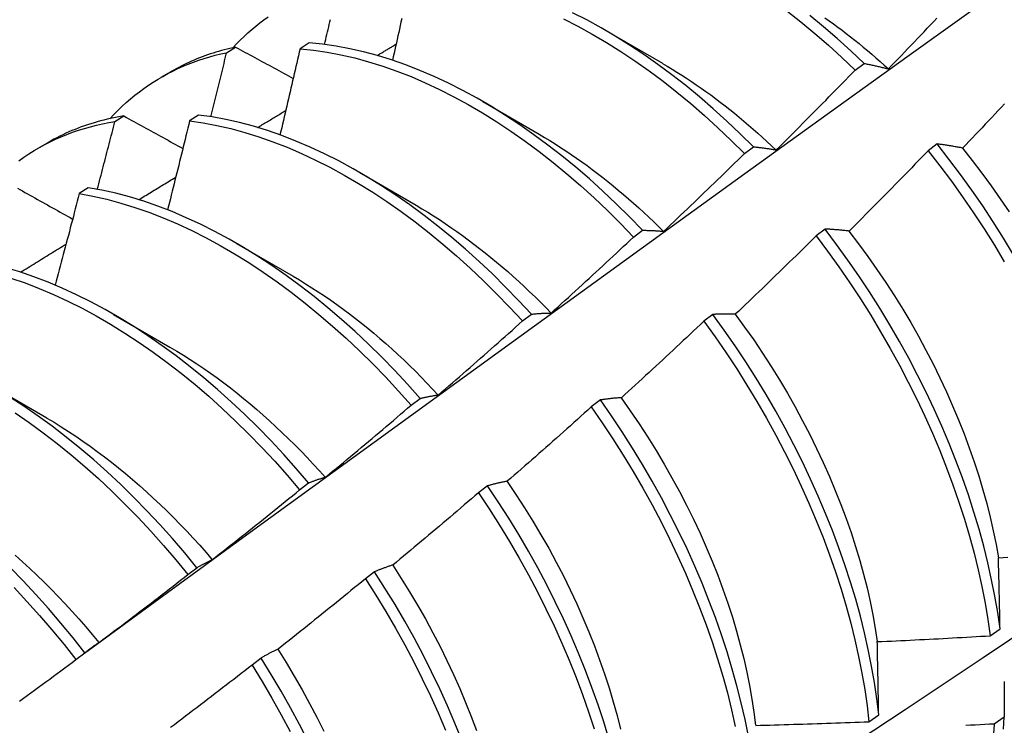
# Model space of a CAD drawing. Header units: inches. Extents: x 23 to 609, y 66 to 286.
# Tile 92 of 178: x 544.547 to 544.826, y 241.071 to 241.27. Entities that reach past the tile are written whole.
import ezdxf

# ---------------------------------------------------------------- set-up
doc = ezdxf.new("R2010")
doc.units = ezdxf.units.IN
doc.header["$MEASUREMENT"] = 0
doc.layers.add('Visible Edges(ANSI)', color=7, linetype='Continuous', lineweight=25)

msp = doc.modelspace()

# ---------------------------------------------------------------- linework, layer by layer
at = {"layer": 'Visible Edges(ANSI)'}
for p, q in [((544.71292, 241.26742), (544.72887, 241.25819)), ((544.62901, 241.26395), (544.62649, 241.26231)), ((544.60571, 241.26118), (544.60826, 241.26274)), ((544.78338, 241.25623), (544.7859, 241.25813)), ((544.58726, 241.25425), (544.59007, 241.25587)), ((544.67813, 241.24738), (544.69408, 241.23815)), ((544.57415, 241.24172), (544.5767, 241.2433)), ((544.59778, 241.24357), (544.59525, 241.24191)), ((544.55246, 241.23421), (544.55527, 241.23583)), ((544.75208, 241.23271), (544.75461, 241.23462)), ((544.80653, 241.2354), (544.80397, 241.23346)), ((544.64333, 241.22734), (544.65928, 241.21811)), ((544.56658, 241.22302), (544.56406, 241.22136)), ((544.72073, 241.20909), (544.72326, 241.21101)), ((544.77487, 241.21135), (544.77231, 241.20941)), ((544.60853, 241.2073), (544.62448, 241.19807)), ((544.57373, 241.18726), (544.58968, 241.17803)), ((544.68932, 241.18538), (544.69186, 241.1873)), ((544.74315, 241.18724), (544.74059, 241.18529)), ((544.53893, 241.16722), (544.55488, 241.158)), ((544.65787, 241.16159), (544.66041, 241.16351)), ((544.71136, 241.16306), (544.70879, 241.1611)), ((544.62635, 241.1377), (544.6289, 241.13964)), ((544.67949, 241.13881), (544.67691, 241.13685)), ((544.59477, 241.11374), (544.59732, 241.11568)), ((544.64754, 241.11451), (544.64495, 241.11255)), ((544.82155, 241.09646), (544.82432, 241.09843)), ((544.56312, 241.0897), (544.56568, 241.09164)), ((544.6155, 241.09016), (544.61291, 241.08819)), ((544.78724, 241.07218), (544.79002, 241.07414)), ((544.82549, 241.07343), (544.82266, 241.0715))]:
    msp.add_line(p, q, dxfattribs=at)
at = {"layer": 'Visible Edges(ANSI)', "flags": 128}
for points in [[(544.56558, 241.09157), (544.589, 241.10864), (544.6124, 241.12568), (544.63576, 241.14268), (544.65911, 241.15964), (544.68242, 241.17656), (544.70571, 241.19344), (544.72898, 241.21028), (544.75222, 241.22707), (544.77544, 241.24381), (544.79865, 241.26051), (544.82183, 241.27716), (544.845, 241.29376), (544.86815, 241.31031), (544.89128, 241.32682), (544.9144, 241.34327), (544.93751, 241.35966), (544.96061, 241.376), (544.9837, 241.39229), (545.00678, 241.40852)], [(544.75461, 241.23462), (544.75088, 241.2383), (544.7471, 241.24188), (544.74328, 241.24534), (544.73941, 241.24867), (544.73551, 241.25187), (544.73157, 241.25495), (544.72761, 241.25788), (544.72362, 241.26068), (544.71961, 241.26334), (544.71558, 241.26585), (544.71155, 241.26821), (544.7075, 241.27042), (544.70346, 241.27247)], [(544.76409, 241.27296), (544.76803, 241.26987), (544.77193, 241.26664), (544.77579, 241.26329), (544.77961, 241.25982), (544.78338, 241.25623)], [(544.7859, 241.25813), (544.78213, 241.26171), (544.77831, 241.26517), (544.77444, 241.26851), (544.77054, 241.27173)], [(544.6075, 241.26258), (544.60853, 241.26367), (544.60958, 241.26473), (544.61064, 241.26577), (544.61173, 241.26677), (544.61284, 241.26775), (544.61396, 241.26869), (544.61511, 241.26961), (544.61628, 241.2705), (544.61746, 241.27135)], [(544.6334, 241.2635), (544.63356, 241.26421), (544.63373, 241.26492), (544.63389, 241.26563), (544.63406, 241.26634), (544.63423, 241.26704), (544.63439, 241.26775), (544.63456, 241.26846), (544.63472, 241.26917), (544.63489, 241.26987), (544.63505, 241.27058)], [(544.65521, 241.27081), (544.655, 241.26982), (544.65478, 241.26884), (544.65457, 241.26786), (544.65435, 241.26688), (544.65413, 241.2659), (544.65392, 241.26492), (544.6537, 241.26394), (544.65348, 241.26296), (544.65326, 241.26198), (544.65304, 241.261), (544.65282, 241.26001), (544.65261, 241.25903)], [(544.70096, 241.2707), (544.705, 241.26864), (544.70904, 241.26642), (544.71308, 241.26404), (544.7171, 241.26152), (544.72111, 241.25886), (544.7251, 241.25605), (544.72906, 241.2531), (544.733, 241.25001), (544.7369, 241.2468), (544.74076, 241.24346), (544.74458, 241.23999), (544.74835, 241.23641), (544.75208, 241.23271)], [(544.77477, 241.27107), (544.776, 241.27021), (544.77722, 241.26933), (544.77844, 241.26843), (544.77965, 241.26752), (544.78086, 241.2666), (544.78207, 241.26566), (544.78328, 241.26471), (544.78448, 241.26374), (544.78567, 241.26276), (544.78687, 241.26177), (544.78805, 241.26076), (544.78924, 241.25974), (544.79042, 241.2587), (544.79159, 241.25765), (544.79276, 241.25659)], [(544.79276, 241.2566), (544.79368, 241.25755), (544.7946, 241.25851), (544.79552, 241.25946), (544.79644, 241.26041), (544.79736, 241.26137), (544.79827, 241.26232), (544.79919, 241.26328), (544.8001, 241.26423), (544.80102, 241.26519), (544.80193, 241.26615), (544.80284, 241.26711), (544.80375, 241.26807), (544.80466, 241.26903), (544.80557, 241.26999), (544.80648, 241.27095)], [(544.72326, 241.21101), (544.71959, 241.2148), (544.71586, 241.21848), (544.71208, 241.22205), (544.70825, 241.2255), (544.70439, 241.22882), (544.70048, 241.23202), (544.69654, 241.23509), (544.69257, 241.23801), (544.68858, 241.24081), (544.68457, 241.24345), (544.68054, 241.24595), (544.67651, 241.24831), (544.67247, 241.2505), (544.66842, 241.25255), (544.66439, 241.25443), (544.66036, 241.25616), (544.65634, 241.25772), (544.65235, 241.25912), (544.64837, 241.26035), (544.64443, 241.26141), (544.64051, 241.26231), (544.63664, 241.26303), (544.6328, 241.26358), (544.62901, 241.26395)], [(544.64827, 241.26038), (544.64849, 241.26051), (544.64871, 241.26065), (544.64894, 241.26078), (544.64916, 241.26091), (544.64938, 241.26105), (544.64961, 241.26118), (544.64983, 241.26131), (544.65005, 241.26145), (544.65028, 241.26158), (544.6505, 241.26171), (544.65072, 241.26185), (544.65095, 241.26198), (544.65117, 241.26212), (544.65139, 241.26225), (544.65161, 241.26238), (544.65184, 241.26252), (544.65206, 241.26265), (544.65228, 241.26278), (544.65251, 241.26292), (544.65273, 241.26305), (544.65295, 241.26318), (544.65318, 241.26332), (544.6534, 241.26345), (544.65362, 241.26358)], [(544.5727, 241.24254), (544.57382, 241.24373), (544.57497, 241.24488), (544.57614, 241.246), (544.57733, 241.24709), (544.57855, 241.24814), (544.57979, 241.24916), (544.58105, 241.25014), (544.58234, 241.25108), (544.58364, 241.25199), (544.58497, 241.25286), (544.58633, 241.2537), (544.5877, 241.2545), (544.58909, 241.25526), (544.59051, 241.25599), (544.59194, 241.25667), (544.5934, 241.25733), (544.59487, 241.25794), (544.59637, 241.25852), (544.59788, 241.25906), (544.59941, 241.25956), (544.60096, 241.26002), (544.60252, 241.26044), (544.60411, 241.26083), (544.60571, 241.26118)], [(544.60826, 241.26274), (544.60745, 241.26257), (544.60664, 241.26238), (544.60584, 241.26219), (544.60504, 241.26199), (544.60425, 241.26177), (544.60346, 241.26155), (544.60267, 241.26131), (544.60189, 241.26107), (544.60112, 241.26082), (544.60035, 241.26056), (544.59958, 241.26028), (544.59882, 241.26), (544.59806, 241.25971), (544.59731, 241.25941), (544.59656, 241.2591), (544.59582, 241.25878), (544.59508, 241.25845), (544.59435, 241.25811), (544.59363, 241.25776), (544.5929, 241.2574), (544.59219, 241.25703), (544.59148, 241.25665), (544.59077, 241.25626), (544.59007, 241.25587)], [(544.60126, 241.24308), (544.60145, 241.24384), (544.60163, 241.24459), (544.60182, 241.24535), (544.60201, 241.2461), (544.6022, 241.24685), (544.60238, 241.24761), (544.60257, 241.24836), (544.60276, 241.24912), (544.60295, 241.24987), (544.60313, 241.25062), (544.60332, 241.25138), (544.6035, 241.25213), (544.60369, 241.25289), (544.60387, 241.25364), (544.60406, 241.25439), (544.60424, 241.25515), (544.60443, 241.2559), (544.60461, 241.25666), (544.60479, 241.25741), (544.60498, 241.25816), (544.60516, 241.25892), (544.60534, 241.25967), (544.60553, 241.26042), (544.60571, 241.26118)], [(544.60826, 241.26274), (544.60894, 241.26238), (544.60961, 241.26201), (544.61029, 241.26164), (544.61096, 241.26128), (544.61164, 241.26091), (544.61231, 241.26054), (544.61299, 241.26018), (544.61367, 241.25981), (544.61434, 241.25944), (544.61502, 241.25908), (544.6157, 241.25871), (544.61638, 241.25834), (544.61706, 241.25797), (544.61774, 241.25761), (544.61842, 241.25724), (544.6191, 241.25687), (544.61978, 241.2565), (544.62046, 241.25614), (544.62114, 241.25577), (544.62182, 241.2554), (544.6225, 241.25503), (544.62319, 241.25466), (544.62387, 241.2543), (544.62455, 241.25393)], [(544.62649, 241.26231), (544.62625, 241.2613), (544.62602, 241.26029), (544.62579, 241.25927), (544.62555, 241.25826), (544.62532, 241.25724), (544.62509, 241.25623), (544.62485, 241.25521), (544.62462, 241.2542), (544.62438, 241.25319), (544.62415, 241.25217), (544.62391, 241.25116), (544.62367, 241.25014), (544.62344, 241.24913), (544.6232, 241.24811), (544.62296, 241.2471), (544.62272, 241.24608), (544.62248, 241.24507), (544.62224, 241.24405), (544.622, 241.24303), (544.62176, 241.24202), (544.62152, 241.241), (544.62128, 241.23999), (544.62104, 241.23897), (544.6208, 241.23796)], [(544.62649, 241.26231), (544.63028, 241.26192), (544.63412, 241.26136), (544.638, 241.26062), (544.64192, 241.25972), (544.64586, 241.25864), (544.64984, 241.2574), (544.65384, 241.25599), (544.65785, 241.25441), (544.66188, 241.25268), (544.66592, 241.25078), (544.66996, 241.24872), (544.674, 241.24651), (544.67804, 241.24415), (544.68206, 241.24164), (544.68607, 241.23898), (544.69006, 241.23618), (544.69403, 241.23324), (544.69797, 241.23016), (544.70187, 241.22695), (544.70573, 241.22362), (544.70956, 241.22016), (544.71333, 241.21659), (544.71706, 241.21289), (544.72073, 241.20909)], [(544.72888, 241.25815), (544.73026, 241.25734), (544.73163, 241.25652), (544.733, 241.25568), (544.73437, 241.25482), (544.73574, 241.25394), (544.73711, 241.25304), (544.73847, 241.25212), (544.73983, 241.25118), (544.74119, 241.25022), (544.74254, 241.24924), (544.74389, 241.24824), (544.74523, 241.24723), (544.74658, 241.24619), (544.74791, 241.24514), (544.74925, 241.24407), (544.75057, 241.24298), (544.7519, 241.24187), (544.75321, 241.24075), (544.75453, 241.23961), (544.75583, 241.23845), (544.75713, 241.23728), (544.75843, 241.23609), (544.75972, 241.23489), (544.761, 241.23367)], [(544.7859, 241.25813), (544.78618, 241.25808), (544.78646, 241.25802), (544.78674, 241.25797), (544.78702, 241.25791), (544.7873, 241.25786), (544.78758, 241.2578), (544.78786, 241.25774), (544.78815, 241.25768), (544.78843, 241.25762), (544.78871, 241.25756), (544.789, 241.2575), (544.78928, 241.25744), (544.78957, 241.25737), (544.78986, 241.25731), (544.79015, 241.25724), (544.79043, 241.25718), (544.79072, 241.25711), (544.79101, 241.25704), (544.7913, 241.25697), (544.79159, 241.2569), (544.79188, 241.25683), (544.79218, 241.25675), (544.79247, 241.25668), (544.79276, 241.2566)], [(544.76102, 241.2337), (544.76196, 241.23463), (544.7629, 241.23556), (544.76384, 241.23649), (544.76478, 241.23742), (544.76572, 241.23835), (544.76665, 241.23929), (544.76759, 241.24022), (544.76852, 241.24115), (544.76946, 241.24209), (544.77039, 241.24303), (544.77132, 241.24397), (544.77226, 241.2449), (544.77319, 241.24584), (544.77412, 241.24678), (544.77505, 241.24772), (544.77597, 241.24867), (544.7769, 241.24961), (544.77783, 241.25055), (544.77876, 241.2515), (544.77968, 241.25244), (544.78061, 241.25339), (544.78153, 241.25434), (544.78245, 241.25528), (544.78338, 241.25623)], [(544.82561, 241.24674), (544.8247, 241.24577), (544.82379, 241.24481), (544.82288, 241.24384), (544.82197, 241.24288), (544.82106, 241.24191), (544.82015, 241.24095), (544.81923, 241.23999), (544.81832, 241.23903), (544.8174, 241.23807), (544.81649, 241.23711), (544.81557, 241.23615), (544.81465, 241.23519), (544.81373, 241.23423)], [(544.61447, 241.24005), (544.61481, 241.24025), (544.61514, 241.24045), (544.61547, 241.24065), (544.6158, 241.24085), (544.61613, 241.24105), (544.61646, 241.24125), (544.61679, 241.24145), (544.61713, 241.24165), (544.61746, 241.24185), (544.61779, 241.24205), (544.61812, 241.24225), (544.61845, 241.24245), (544.61878, 241.24265), (544.61912, 241.24285), (544.61945, 241.24305), (544.61978, 241.24325), (544.62011, 241.24345), (544.62044, 241.24365), (544.62077, 241.24385), (544.62111, 241.24405), (544.62144, 241.24425), (544.62177, 241.24445), (544.6221, 241.24465), (544.62243, 241.24485)], [(544.547, 241.23065), (544.5484, 241.23165), (544.54984, 241.23261), (544.5513, 241.23352), (544.55278, 241.23439), (544.55429, 241.23522), (544.55582, 241.236), (544.55738, 241.23674), (544.55896, 241.23744), (544.56056, 241.2381), (544.56219, 241.2387), (544.56384, 241.23927), (544.56551, 241.23979), (544.5672, 241.24026), (544.56891, 241.2407), (544.57064, 241.24108), (544.57238, 241.24142), (544.57415, 241.24172)], [(544.5767, 241.2433), (544.57574, 241.24314), (544.57478, 241.24296), (544.57383, 241.24278), (544.57288, 241.24258), (544.57194, 241.24237), (544.571, 241.24214), (544.57008, 241.2419), (544.56915, 241.24165), (544.56824, 241.24138), (544.56733, 241.24111), (544.56642, 241.24081), (544.56552, 241.24051), (544.56463, 241.24019), (544.56375, 241.23986), (544.56287, 241.23951), (544.562, 241.23916), (544.56113, 241.23879), (544.56027, 241.2384), (544.55942, 241.238), (544.55858, 241.23759), (544.55774, 241.23717), (544.55691, 241.23674), (544.55609, 241.23629), (544.55527, 241.23583)], [(544.56916, 241.22257), (544.56937, 241.22337), (544.56958, 241.22417), (544.56979, 241.22497), (544.57001, 241.22577), (544.57022, 241.22656), (544.57043, 241.22736), (544.57064, 241.22816), (544.57084, 241.22896), (544.57105, 241.22976), (544.57126, 241.23055), (544.57147, 241.23135), (544.57168, 241.23215), (544.57189, 241.23295), (544.57209, 241.23374), (544.5723, 241.23454), (544.57251, 241.23534), (544.57272, 241.23614), (544.57292, 241.23693), (544.57313, 241.23773), (544.57333, 241.23853), (544.57354, 241.23933), (544.57374, 241.24012), (544.57395, 241.24092), (544.57415, 241.24172)], [(544.5767, 241.2433), (544.57739, 241.24291), (544.57808, 241.24253), (544.57877, 241.24215), (544.57946, 241.24177), (544.58015, 241.24139), (544.58084, 241.24101), (544.58153, 241.24063), (544.58222, 241.24025), (544.58291, 241.23986), (544.5836, 241.23948), (544.5843, 241.2391), (544.58499, 241.23872), (544.58569, 241.23834), (544.58638, 241.23795), (544.58707, 241.23757), (544.58777, 241.23719), (544.58847, 241.23681), (544.58916, 241.23643), (544.58986, 241.23604), (544.59056, 241.23566), (544.59125, 241.23528), (544.59195, 241.23489), (544.59265, 241.23451), (544.59335, 241.23413)], [(544.59525, 241.24191), (544.595, 241.24087), (544.59474, 241.23982), (544.59449, 241.23877), (544.59423, 241.23773), (544.59398, 241.23668), (544.59372, 241.23563), (544.59346, 241.23459), (544.5932, 241.23354), (544.59295, 241.23249), (544.59269, 241.23145), (544.59243, 241.2304), (544.59217, 241.22935), (544.59191, 241.2283), (544.59165, 241.22726), (544.59139, 241.22621), (544.59112, 241.22516), (544.59086, 241.22411), (544.5906, 241.22307), (544.59034, 241.22202), (544.59007, 241.22097), (544.58981, 241.21992), (544.58954, 241.21888), (544.58928, 241.21783), (544.58901, 241.21678)], [(544.59525, 241.24191), (544.59909, 241.24136), (544.60297, 241.24063), (544.60688, 241.23974), (544.61083, 241.23867), (544.6148, 241.23744), (544.6188, 241.23604), (544.62282, 241.23447), (544.62684, 241.23274), (544.63088, 241.23086), (544.63492, 241.22881), (544.63896, 241.22661), (544.643, 241.22425), (544.64703, 241.22175), (544.65104, 241.2191), (544.65503, 241.21631), (544.659, 241.21338), (544.66293, 241.21031), (544.66684, 241.20711), (544.67071, 241.20378), (544.67453, 241.20033), (544.67831, 241.19676), (544.68204, 241.19308), (544.68571, 241.18928), (544.68932, 241.18538)], [(544.69186, 241.1873), (544.68825, 241.19119), (544.68457, 241.19498), (544.68084, 241.19866), (544.67706, 241.20222), (544.67323, 241.20566), (544.66936, 241.20898), (544.66545, 241.21217), (544.66151, 241.21522), (544.65754, 241.21815), (544.65354, 241.22093), (544.64953, 241.22357), (544.64551, 241.22606), (544.64147, 241.2284), (544.63743, 241.23059), (544.63339, 241.23263), (544.62935, 241.2345), (544.62532, 241.23622), (544.62131, 241.23777), (544.61731, 241.23916), (544.61334, 241.24038), (544.6094, 241.24143), (544.60548, 241.24231), (544.60161, 241.24303), (544.59778, 241.24357)], [(544.69407, 241.23814), (544.69558, 241.23725), (544.69709, 241.23634), (544.6986, 241.2354), (544.7001, 241.23444), (544.7016, 241.23345), (544.7031, 241.23245), (544.7046, 241.23141), (544.70609, 241.23036), (544.70758, 241.22928), (544.70906, 241.22818), (544.71054, 241.22706), (544.71202, 241.22592), (544.71349, 241.22476), (544.71495, 241.22357), (544.71641, 241.22237), (544.71786, 241.22115), (544.71931, 241.2199), (544.72075, 241.21864), (544.72218, 241.21735), (544.72361, 241.21605), (544.72502, 241.21473), (544.72643, 241.21339), (544.72783, 241.21203), (544.72923, 241.21065)], [(544.75461, 241.23462), (544.75487, 241.23459), (544.75513, 241.23456), (544.75539, 241.23453), (544.75565, 241.2345), (544.75591, 241.23447), (544.75618, 241.23444), (544.75644, 241.23441), (544.7567, 241.23437), (544.75697, 241.23434), (544.75723, 241.2343), (544.7575, 241.23427), (544.75777, 241.23423), (544.75804, 241.23419), (544.7583, 241.23415), (544.75857, 241.23411), (544.75884, 241.23407), (544.75911, 241.23402), (544.75938, 241.23398), (544.75965, 241.23394), (544.75993, 241.23389), (544.7602, 241.23384), (544.76047, 241.2338), (544.76075, 241.23375), (544.76102, 241.2337)], [(544.80397, 241.23346), (544.80305, 241.2325), (544.80213, 241.23155), (544.80121, 241.2306), (544.80028, 241.22964), (544.79936, 241.22869), (544.79843, 241.22774), (544.79751, 241.22679), (544.79658, 241.22584), (544.79565, 241.2249), (544.79472, 241.22395), (544.79379, 241.223), (544.79286, 241.22206), (544.79193, 241.22111), (544.791, 241.22017), (544.79007, 241.21923), (544.78914, 241.21829), (544.7882, 241.21735), (544.78727, 241.21641), (544.78633, 241.21547), (544.7854, 241.21453), (544.78446, 241.21359), (544.78352, 241.21265), (544.78259, 241.21172), (544.78165, 241.21078)], [(544.80397, 241.23346), (544.80731, 241.22919), (544.81057, 241.22485), (544.81374, 241.22043), (544.81683, 241.21594), (544.81982, 241.21139), (544.82273, 241.20678), (544.82553, 241.20212)], [(544.81373, 241.23423), (544.81343, 241.23429), (544.81312, 241.23435), (544.81281, 241.23441), (544.8125, 241.23446), (544.8122, 241.23452), (544.81189, 241.23457), (544.81159, 241.23463), (544.81128, 241.23468), (544.81098, 241.23473), (544.81068, 241.23478), (544.81038, 241.23483), (544.81008, 241.23488), (544.80978, 241.23493), (544.80948, 241.23498), (544.80918, 241.23502), (544.80888, 241.23507), (544.80859, 241.23511), (544.80829, 241.23515), (544.80799, 241.2352), (544.8077, 241.23524), (544.8074, 241.23528), (544.80711, 241.23532), (544.80682, 241.23536), (544.80653, 241.2354)], [(544.82813, 241.20409), (544.82532, 241.20875), (544.82241, 241.21335), (544.81941, 241.2179), (544.81631, 241.22238), (544.81313, 241.2268), (544.80987, 241.23114), (544.80653, 241.2354)], [(544.8137, 241.23421), (544.81646, 241.23073), (544.81916, 241.22719), (544.8218, 241.22359), (544.82437, 241.21993), (544.82686, 241.21623)], [(544.72924, 241.2107), (544.7302, 241.21161), (544.73116, 241.21252), (544.73212, 241.21343), (544.73308, 241.21434), (544.73404, 241.21525), (544.73499, 241.21616), (544.73595, 241.21707), (544.7369, 241.21798), (544.73786, 241.2189), (544.73881, 241.21981), (544.73976, 241.22073), (544.74071, 241.22165), (544.74167, 241.22256), (544.74262, 241.22348), (544.74357, 241.2244), (544.74451, 241.22532), (544.74546, 241.22624), (544.74641, 241.22716), (544.74736, 241.22809), (544.7483, 241.22901), (544.74925, 241.22993), (544.75019, 241.23086), (544.75113, 241.23178), (544.75208, 241.23271)], [(544.58087, 241.21964), (544.5813, 241.21991), (544.58174, 241.22018), (544.58217, 241.22044), (544.58261, 241.22071), (544.58305, 241.22097), (544.58348, 241.22124), (544.58392, 241.2215), (544.58436, 241.22177), (544.58479, 241.22204), (544.58523, 241.2223), (544.58566, 241.22257), (544.5861, 241.22283), (544.58654, 241.2231), (544.58697, 241.22336), (544.58741, 241.22363), (544.58785, 241.2239), (544.58828, 241.22416), (544.58872, 241.22443), (544.58916, 241.22469), (544.58959, 241.22496), (544.59003, 241.22522), (544.59046, 241.22549), (544.5909, 241.22575), (544.59134, 241.22602)], [(544.54661, 241.2229), (544.54731, 241.22251), (544.54801, 241.22211), (544.54872, 241.22172), (544.54942, 241.22132), (544.55013, 241.22093), (544.55083, 241.22053), (544.55154, 241.22014), (544.55225, 241.21974), (544.55296, 241.21934), (544.55366, 241.21895), (544.55437, 241.21855), (544.55508, 241.21815), (544.55579, 241.21776), (544.5565, 241.21736), (544.55721, 241.21696), (544.55792, 241.21656), (544.55863, 241.21617), (544.55935, 241.21577), (544.56006, 241.21537), (544.56077, 241.21497), (544.56149, 241.21458), (544.5622, 241.21418)], [(544.66041, 241.16351), (544.65685, 241.1675), (544.65323, 241.17138), (544.64955, 241.17516), (544.64582, 241.17883), (544.64203, 241.18239), (544.6382, 241.18582), (544.63433, 241.18913), (544.63042, 241.19231), (544.62647, 241.19536), (544.6225, 241.19827), (544.61851, 241.20105), (544.61449, 241.20368), (544.61047, 241.20616), (544.60643, 241.2085), (544.60239, 241.21068), (544.59835, 241.2127), (544.59431, 241.21457), (544.59028, 241.21627), (544.58627, 241.21782), (544.58228, 241.2192), (544.57831, 241.22041), (544.57436, 241.22145), (544.57045, 241.22232), (544.56658, 241.22302)], [(544.68639, 241.00264), (544.70869, 241.01718), (544.73095, 241.03175), (544.75317, 241.04635), (544.77534, 241.06098), (544.79748, 241.07564), (544.81958, 241.09034), (544.84163, 241.10506), (544.86365, 241.1198), (544.88562, 241.13458), (544.90756, 241.14937), (544.92946, 241.1642), (544.95131, 241.17904), (544.97313, 241.19391), (544.9949, 241.2088), (545.01664, 241.22371)], [(544.56406, 241.22136), (544.56379, 241.22028), (544.56351, 241.2192), (544.56323, 241.21813), (544.56295, 241.21705), (544.56267, 241.21597), (544.56239, 241.2149), (544.56211, 241.21382), (544.56182, 241.21274), (544.56154, 241.21167), (544.56126, 241.21059), (544.56098, 241.20951), (544.56069, 241.20844), (544.56041, 241.20736), (544.56012, 241.20628), (544.55984, 241.2052), (544.55955, 241.20413), (544.55927, 241.20305), (544.55898, 241.20197), (544.55869, 241.2009), (544.5584, 241.19982), (544.55812, 241.19874), (544.55783, 241.19766), (544.55754, 241.19659), (544.55725, 241.19551)], [(544.56406, 241.22136), (544.56794, 241.22064), (544.57185, 241.21976), (544.5758, 241.2187), (544.57977, 241.21748), (544.58376, 241.21609), (544.58778, 241.21453), (544.59181, 241.21281), (544.59584, 241.21093), (544.59989, 241.2089), (544.60393, 241.2067), (544.60796, 241.20436), (544.61199, 241.20186), (544.616, 241.19922), (544.61999, 241.19644), (544.62396, 241.19352), (544.6279, 241.19046), (544.63181, 241.18726), (544.63568, 241.18394), (544.63951, 241.1805), (544.64329, 241.17694), (544.64702, 241.17326), (544.6507, 241.16947), (544.65431, 241.16558), (544.65787, 241.16159)], [(544.65927, 241.21806), (544.66092, 241.21709), (544.66256, 241.21609), (544.6642, 241.21506), (544.66585, 241.21401), (544.66748, 241.21293), (544.66912, 241.21182), (544.67075, 241.21068), (544.67237, 241.20952), (544.67399, 241.20833), (544.67561, 241.20712), (544.67722, 241.20588), (544.67882, 241.20462), (544.68042, 241.20333), (544.68201, 241.20201), (544.68359, 241.20068), (544.68516, 241.19932), (544.68673, 241.19793), (544.68829, 241.19653), (544.68983, 241.1951), (544.69137, 241.19364), (544.6929, 241.19217), (544.69442, 241.19067), (544.69592, 241.18915), (544.69742, 241.18762)], [(544.72326, 241.21101), (544.7235, 241.21101), (544.72375, 241.211), (544.72399, 241.211), (544.72423, 241.211), (544.72448, 241.21099), (544.72472, 241.21099), (544.72497, 241.21098), (544.72521, 241.21097), (544.72546, 241.21096), (544.72571, 241.21095), (544.72596, 241.21094), (544.72621, 241.21093), (544.72646, 241.21092), (544.72671, 241.2109), (544.72696, 241.21089), (544.72721, 241.21087), (544.72746, 241.21085), (544.72771, 241.21083), (544.72797, 241.21082), (544.72822, 241.21079), (544.72848, 241.21077), (544.72873, 241.21075), (544.72899, 241.21073), (544.72924, 241.2107)], [(544.78165, 241.21078), (544.78136, 241.21082), (544.78107, 241.21085), (544.78078, 241.21088), (544.78049, 241.21092), (544.7802, 241.21095), (544.77992, 241.21098), (544.77963, 241.21101), (544.77934, 241.21103), (544.77906, 241.21106), (544.77878, 241.21109), (544.77849, 241.21111), (544.77821, 241.21114), (544.77793, 241.21116), (544.77765, 241.21118), (544.77737, 241.2112), (544.77709, 241.21122), (544.77681, 241.21124), (544.77653, 241.21126), (544.77625, 241.21128), (544.77597, 241.21129), (544.7757, 241.21131), (544.77542, 241.21133), (544.77515, 241.21134), (544.77487, 241.21135)], [(544.82432, 241.09843), (544.82367, 241.103), (544.82287, 241.10763), (544.82195, 241.1123), (544.8209, 241.11702), (544.81971, 241.12178), (544.8184, 241.12657), (544.81695, 241.13139), (544.81538, 241.13622), (544.81369, 241.14107), (544.81187, 241.14593), (544.80993, 241.15079), (544.80788, 241.15564), (544.8057, 241.16049), (544.80341, 241.16531), (544.80101, 241.17012), (544.7985, 241.17489), (544.79589, 241.17963), (544.79317, 241.18433), (544.79035, 241.18899), (544.78744, 241.19359), (544.78443, 241.19813), (544.78133, 241.20261), (544.77814, 241.20702), (544.77487, 241.21135)], [(544.78162, 241.21075), (544.78433, 241.20721), (544.78697, 241.20362), (544.78954, 241.19997), (544.79205, 241.19627), (544.79447, 241.19253), (544.79682, 241.18875), (544.79909, 241.18492), (544.80128, 241.18106), (544.80338, 241.17718), (544.8054, 241.17326), (544.80733, 241.16933), (544.80917, 241.16538), (544.81092, 241.16143), (544.81258, 241.15746), (544.81415, 241.15349), (544.81562, 241.14953), (544.817, 241.14558), (544.81828, 241.14163), (544.81946, 241.13771), (544.82054, 241.1338), (544.82152, 241.12992), (544.8224, 241.12608), (544.82318, 241.12226), (544.82385, 241.11849)], [(544.69742, 241.18763), (544.6984, 241.18851), (544.69938, 241.1894), (544.70036, 241.19028), (544.70134, 241.19117), (544.70231, 241.19206), (544.70329, 241.19295), (544.70426, 241.19384), (544.70524, 241.19473), (544.70621, 241.19562), (544.70719, 241.19651), (544.70816, 241.1974), (544.70913, 241.1983), (544.7101, 241.19919), (544.71107, 241.20009), (544.71204, 241.20098), (544.71301, 241.20188), (544.71397, 241.20278), (544.71494, 241.20368), (544.71591, 241.20458), (544.71687, 241.20548), (544.71784, 241.20638), (544.7188, 241.20729), (544.71976, 241.20819), (544.72073, 241.20909)], [(544.77231, 241.20941), (544.77137, 241.20847), (544.77043, 241.20754), (544.76949, 241.20661), (544.76854, 241.20568), (544.7676, 241.20475), (544.76665, 241.20383), (544.76571, 241.2029), (544.76476, 241.20197), (544.76381, 241.20105), (544.76286, 241.20012), (544.76191, 241.1992), (544.76096, 241.19828), (544.76001, 241.19736), (544.75906, 241.19643), (544.75811, 241.19551), (544.75715, 241.1946), (544.7562, 241.19368), (544.75524, 241.19276), (544.75429, 241.19184), (544.75333, 241.19093), (544.75238, 241.19001), (544.75142, 241.1891), (544.75046, 241.18819), (544.7495, 241.18727)], [(544.77231, 241.20941), (544.77558, 241.20507), (544.77876, 241.20065), (544.78185, 241.19617), (544.78485, 241.19162), (544.78776, 241.18701), (544.79057, 241.18236), (544.79328, 241.17765), (544.79589, 241.17291), (544.79839, 241.16813), (544.80078, 241.16333), (544.80306, 241.1585), (544.80522, 241.15365), (544.80727, 241.1488), (544.8092, 241.14394), (544.81101, 241.13908), (544.8127, 241.13424), (544.81426, 241.1294), (544.81569, 241.12459), (544.81699, 241.1198), (544.81817, 241.11504), (544.81921, 241.11033), (544.82013, 241.10565), (544.82091, 241.10103), (544.82155, 241.09646)], [(544.54743, 241.19917), (544.54797, 241.1995), (544.54851, 241.19983), (544.54905, 241.20016), (544.54958, 241.20049), (544.55012, 241.20082), (544.55066, 241.20115), (544.5512, 241.20148), (544.55173, 241.20181), (544.55227, 241.20214), (544.55281, 241.20247), (544.55335, 241.2028), (544.55389, 241.20313), (544.55442, 241.20346), (544.55496, 241.20379), (544.5555, 241.20412), (544.55604, 241.20445), (544.55657, 241.20478), (544.55711, 241.20511), (544.55765, 241.20544), (544.55819, 241.20577), (544.55872, 241.2061), (544.55926, 241.20643), (544.5598, 241.20676), (544.56034, 241.20709)], [(544.6289, 241.13964), (544.6254, 241.14371), (544.62184, 241.14769), (544.61822, 241.15157), (544.61453, 241.15534), (544.61079, 241.15901), (544.60701, 241.16255), (544.60317, 241.16598), (544.5993, 241.16928), (544.59538, 241.17246), (544.59144, 241.1755), (544.58747, 241.1784), (544.58347, 241.18117), (544.57946, 241.18379), (544.57543, 241.18627), (544.57139, 241.18859), (544.56735, 241.19076), (544.56331, 241.19278), (544.55927, 241.19463), (544.55525, 241.19633), (544.55124, 241.19786), (544.54724, 241.19923), (544.54327, 241.20043)], [(544.54473, 241.19752), (544.54873, 241.19613), (544.55274, 241.19459), (544.55677, 241.19288), (544.56081, 241.19101), (544.56485, 241.18898), (544.56889, 241.1868), (544.57292, 241.18446), (544.57695, 241.18198), (544.58096, 241.17935), (544.58496, 241.17657), (544.58893, 241.17365), (544.59287, 241.1706), (544.59678, 241.16742), (544.60065, 241.16411), (544.60448, 241.16067), (544.60827, 241.15711), (544.612, 241.15344), (544.61568, 241.14966), (544.6193, 241.14577), (544.62286, 241.14179), (544.62635, 241.1377)], [(544.62448, 241.19801), (544.62627, 241.19697), (544.62805, 241.19589), (544.62983, 241.19477), (544.6316, 241.19363), (544.63337, 241.19245), (544.63514, 241.19124), (544.6369, 241.19), (544.63866, 241.18873), (544.64041, 241.18743), (544.64215, 241.1861), (544.64388, 241.18473), (544.64561, 241.18334), (544.64733, 241.18191), (544.64904, 241.18046), (544.65074, 241.17898), (544.65242, 241.17747), (544.6541, 241.17593), (544.65577, 241.17437), (544.65743, 241.17278), (544.65907, 241.17116), (544.66071, 241.16952), (544.66233, 241.16785), (544.66393, 241.16616), (544.66552, 241.16445)], [(544.69186, 241.1873), (544.69209, 241.18733), (544.69231, 241.18735), (544.69254, 241.18738), (544.69277, 241.1874), (544.69299, 241.18742), (544.69322, 241.18744), (544.69345, 241.18746), (544.69368, 241.18748), (544.69391, 241.18749), (544.69414, 241.18751), (544.69437, 241.18753), (544.6946, 241.18754), (544.69483, 241.18755), (544.69506, 241.18757), (544.6953, 241.18758), (544.69553, 241.18759), (544.69576, 241.18759), (544.696, 241.1876), (544.69623, 241.18761), (544.69647, 241.18761), (544.69671, 241.18762), (544.69694, 241.18762), (544.69718, 241.18763), (544.69742, 241.18763)], [(544.7495, 241.18727), (544.74923, 241.18728), (544.74896, 241.18729), (544.74869, 241.1873), (544.74841, 241.18731), (544.74814, 241.18731), (544.74788, 241.18732), (544.74761, 241.18732), (544.74734, 241.18732), (544.74707, 241.18732), (544.74681, 241.18733), (544.74654, 241.18733), (544.74628, 241.18732), (544.74601, 241.18732), (544.74575, 241.18732), (544.74549, 241.18732), (544.74522, 241.18731), (544.74496, 241.18731), (544.7447, 241.1873), (544.74444, 241.18729), (544.74418, 241.18728), (544.74392, 241.18727), (544.74367, 241.18726), (544.74341, 241.18725), (544.74315, 241.18724)], [(544.79002, 241.07414), (544.78949, 241.07866), (544.78882, 241.08323), (544.78803, 241.08786), (544.78709, 241.09254), (544.78603, 241.09727), (544.78484, 241.10203), (544.78352, 241.10682), (544.78207, 241.11163), (544.78049, 241.11647), (544.77879, 241.12132), (544.77696, 241.12618), (544.77502, 241.13104), (544.77295, 241.13589), (544.77077, 241.14073), (544.76847, 241.14556), (544.76607, 241.15036), (544.76355, 241.15513), (544.76093, 241.15987), (544.75821, 241.16457), (544.75538, 241.16922), (544.75246, 241.17382), (544.74945, 241.17836), (544.74634, 241.18283), (544.74315, 241.18724)], [(544.74949, 241.18727), (544.75213, 241.18367), (544.75469, 241.18002), (544.75719, 241.17632), (544.75961, 241.17257), (544.76195, 241.16878), (544.76422, 241.16495), (544.76641, 241.16109), (544.76852, 241.1572), (544.77054, 241.15329), (544.77248, 241.14935), (544.77433, 241.1454), (544.77609, 241.14144), (544.77776, 241.13748), (544.77934, 241.13351), (544.78082, 241.12955), (544.78221, 241.1256), (544.78349, 241.12166), (544.78467, 241.11774), (544.78576, 241.11384), (544.78673, 241.10996), (544.7876, 241.10612), (544.78837, 241.10232), (544.78903, 241.09855), (544.78958, 241.09482)], [(544.66555, 241.16447), (544.66655, 241.16533), (544.66755, 241.16619), (544.66855, 241.16706), (544.66955, 241.16792), (544.67054, 241.16878), (544.67154, 241.16965), (544.67253, 241.17052), (544.67353, 241.17138), (544.67452, 241.17225), (544.67551, 241.17312), (544.6765, 241.17399), (544.67749, 241.17486), (544.67848, 241.17573), (544.67947, 241.17661), (544.68046, 241.17748), (544.68145, 241.17836), (544.68244, 241.17923), (544.68342, 241.18011), (544.68441, 241.18098), (544.68539, 241.18186), (544.68638, 241.18274), (544.68736, 241.18362), (544.68834, 241.1845), (544.68932, 241.18538)], [(544.74059, 241.18529), (544.73962, 241.18438), (544.73866, 241.18347), (544.7377, 241.18256), (544.73673, 241.18165), (544.73577, 241.18075), (544.7348, 241.17984), (544.73384, 241.17894), (544.73287, 241.17804), (544.7319, 241.17713), (544.73093, 241.17623), (544.72996, 241.17533), (544.72899, 241.17443), (544.72802, 241.17353), (544.72705, 241.17264), (544.72608, 241.17174), (544.7251, 241.17084), (544.72413, 241.16995), (544.72315, 241.16905), (544.72218, 241.16816), (544.7212, 241.16727), (544.72023, 241.16638), (544.71925, 241.16549), (544.71827, 241.1646), (544.71729, 241.16371)], [(544.74059, 241.18529), (544.74377, 241.18088), (544.74687, 241.1764), (544.74988, 241.17185), (544.75279, 241.16725), (544.75561, 241.1626), (544.75832, 241.1579), (544.76094, 241.15315), (544.76344, 241.14838), (544.76584, 241.14357), (544.76813, 241.13875), (544.7703, 241.1339), (544.77236, 241.12905), (544.77429, 241.12419), (544.77611, 241.11933), (544.7778, 241.11448), (544.77937, 241.10965), (544.78081, 241.10483), (544.78212, 241.10004), (544.78331, 241.09529), (544.78436, 241.09057), (544.78528, 241.08589), (544.78607, 241.08126), (544.78672, 241.07669), (544.78724, 241.07218)], [(544.58968, 241.17802), (544.5916, 241.17689), (544.59352, 241.17572), (544.59543, 241.17451), (544.59734, 241.17327), (544.59924, 241.17198), (544.60114, 241.17066), (544.60303, 241.1693), (544.60491, 241.16791), (544.60679, 241.16648), (544.60866, 241.16501), (544.61052, 241.16351), (544.61237, 241.16197), (544.61421, 241.16041), (544.61604, 241.15881), (544.61786, 241.15718), (544.61966, 241.15552), (544.62146, 241.15382), (544.62324, 241.1521), (544.62501, 241.15035), (544.62676, 241.14857), (544.6285, 241.14677), (544.63022, 241.14494), (544.63193, 241.14308), (544.63362, 241.1412)], [(544.59732, 241.11568), (544.59389, 241.11984), (544.59039, 241.12391), (544.58683, 241.12789), (544.5832, 241.13176), (544.57951, 241.13553), (544.57577, 241.13918), (544.57198, 241.14272), (544.56815, 241.14614), (544.56427, 241.14944), (544.56035, 241.1526), (544.55641, 241.15564), (544.55243, 241.15853), (544.54844, 241.16129), (544.54442, 241.1639)], [(544.66041, 241.16351), (544.66062, 241.16356), (544.66083, 241.16361), (544.66103, 241.16366), (544.66124, 241.16371), (544.66145, 241.16376), (544.66166, 241.16381), (544.66187, 241.16385), (544.66209, 241.1639), (544.6623, 241.16394), (544.66251, 241.16399), (544.66273, 241.16403), (544.66294, 241.16407), (544.66315, 241.16411), (544.66337, 241.16415), (544.66359, 241.16418), (544.6638, 241.16422), (544.66402, 241.16425), (544.66424, 241.16429), (544.66445, 241.16432), (544.66467, 241.16435), (544.66489, 241.16438), (544.66511, 241.16441), (544.66533, 241.16444), (544.66555, 241.16447)], [(544.71729, 241.16371), (544.71704, 241.16369), (544.71678, 241.16367), (544.71653, 241.16366), (544.71627, 241.16364), (544.71602, 241.16362), (544.71577, 241.1636), (544.71552, 241.16357), (544.71527, 241.16355), (544.71502, 241.16353), (544.71477, 241.1635), (544.71452, 241.16348), (544.71427, 241.16345), (544.71403, 241.16342), (544.71378, 241.1634), (544.71354, 241.16337), (544.71329, 241.16334), (544.71305, 241.1633), (544.7128, 241.16327), (544.71256, 241.16324), (544.71232, 241.1632), (544.71208, 241.16317), (544.71184, 241.16313), (544.7116, 241.1631), (544.71136, 241.16306)], [(544.71725, 241.16369), (544.71982, 241.16004), (544.72232, 241.15633), (544.72475, 241.15259), (544.7271, 241.1488), (544.72938, 241.14497), (544.73158, 241.14111), (544.7337, 241.13722), (544.73573, 241.13331), (544.73767, 241.12938), (544.73953, 241.12544), (544.74129, 241.12148), (544.74296, 241.11752), (544.74454, 241.11356), (544.74601, 241.1096), (544.74738, 241.10565), (544.74866, 241.10171), (544.74983, 241.09779), (544.75091, 241.09389), (544.75188, 241.09002), (544.75275, 241.08617), (544.75352, 241.08236), (544.75419, 241.07858), (544.75475, 241.07485), (544.75521, 241.07117)], [(544.63364, 241.14124), (544.63466, 241.14208), (544.63567, 241.14291), (544.63669, 241.14375), (544.63771, 241.14459), (544.63872, 241.14543), (544.63974, 241.14628), (544.64075, 241.14712), (544.64176, 241.14796), (544.64277, 241.14881), (544.64379, 241.14965), (544.6448, 241.1505), (544.64581, 241.15135), (544.64681, 241.15219), (544.64782, 241.15304), (544.64883, 241.15389), (544.64984, 241.15474), (544.65084, 241.1556), (544.65185, 241.15645), (544.65285, 241.1573), (544.65386, 241.15816), (544.65486, 241.15901), (544.65586, 241.15987), (544.65686, 241.16073), (544.65787, 241.16159)], [(544.70879, 241.1611), (544.7078, 241.16021), (544.70682, 241.15933), (544.70584, 241.15845), (544.70485, 241.15756), (544.70387, 241.15668), (544.70288, 241.1558), (544.7019, 241.15492), (544.70091, 241.15404), (544.69992, 241.15316), (544.69893, 241.15228), (544.69794, 241.1514), (544.69695, 241.15053), (544.69596, 241.14965), (544.69497, 241.14878), (544.69398, 241.14791), (544.69299, 241.14703), (544.69199, 241.14616), (544.691, 241.14529), (544.69, 241.14442), (544.68901, 241.14355), (544.68801, 241.14268), (544.68701, 241.14182), (544.68602, 241.14095), (544.68502, 241.14009)], [(544.70879, 241.1611), (544.71189, 241.15662), (544.7149, 241.15208), (544.71782, 241.14749), (544.72064, 241.14283), (544.72337, 241.13814), (544.72599, 241.1334), (544.7285, 241.12862), (544.7309, 241.12382), (544.7332, 241.11899), (544.73538, 241.11415), (544.73744, 241.1093), (544.73938, 241.10444), (544.74121, 241.09958), (544.74291, 241.09473), (544.74448, 241.0899), (544.74593, 241.08508), (544.74725, 241.08029), (544.74844, 241.07553), (544.7495, 241.07081)], [(544.75318, 241.0681), (544.75224, 241.07278), (544.75117, 241.07751), (544.74997, 241.08227), (544.74863, 241.08706), (544.74718, 241.09188), (544.74559, 241.09672), (544.74388, 241.10157), (544.74205, 241.10643), (544.7401, 241.11129), (544.73803, 241.11614), (544.73584, 241.12098), (544.73354, 241.12581), (544.73112, 241.13061), (544.7286, 241.13538), (544.72597, 241.14011), (544.72324, 241.14481), (544.72041, 241.14946), (544.71749, 241.15405), (544.71447, 241.15859), (544.71136, 241.16306)], [(544.54593, 241.15947), (544.54992, 241.1567), (544.5539, 241.15379), (544.55784, 241.15075), (544.56175, 241.14757), (544.56563, 241.14427), (544.56946, 241.14084), (544.57325, 241.13729), (544.57698, 241.13362), (544.58067, 241.12985), (544.58429, 241.12597), (544.58785, 241.12199), (544.59134, 241.11791), (544.59477, 241.11374)], [(544.55487, 241.15796), (544.55693, 241.15675), (544.55898, 241.15549), (544.56103, 241.15418), (544.56307, 241.15283), (544.56511, 241.15144), (544.56714, 241.15001), (544.56916, 241.14854), (544.57118, 241.14702), (544.57319, 241.14547), (544.57518, 241.14388), (544.57717, 241.14225), (544.57915, 241.14058), (544.58111, 241.13888), (544.58306, 241.13714), (544.585, 241.13537), (544.58692, 241.13356), (544.58882, 241.13171), (544.59071, 241.12984), (544.59259, 241.12793), (544.59444, 241.12599), (544.59628, 241.12402), (544.5981, 241.12202), (544.59989, 241.11999), (544.60167, 241.11793)], [(544.6289, 241.13964), (544.62909, 241.13971), (544.62928, 241.13979), (544.62947, 241.13987), (544.62966, 241.13994), (544.62986, 241.14002), (544.63005, 241.14009), (544.63025, 241.14017), (544.63044, 241.14024), (544.63064, 241.14031), (544.63083, 241.14038), (544.63103, 241.14045), (544.63123, 241.14051), (544.63142, 241.14058), (544.63162, 241.14065), (544.63182, 241.14071), (544.63202, 241.14077), (544.63222, 241.14083), (544.63242, 241.1409), (544.63262, 241.14096), (544.63283, 241.14101), (544.63303, 241.14107), (544.63323, 241.14113), (544.63344, 241.14118), (544.63364, 241.14124)], [(544.68502, 241.14009), (544.68478, 241.14005), (544.68454, 241.14), (544.6843, 241.13996), (544.68407, 241.13991), (544.68383, 241.13987), (544.6836, 241.13982), (544.68336, 241.13977), (544.68313, 241.13973), (544.6829, 241.13968), (544.68267, 241.13963), (544.68243, 241.13957), (544.6822, 241.13952), (544.68197, 241.13947), (544.68174, 241.13941), (544.68151, 241.13936), (544.68129, 241.1393), (544.68106, 241.13924), (544.68083, 241.13919), (544.68061, 241.13913), (544.68038, 241.13907), (544.68016, 241.139), (544.67993, 241.13894), (544.67971, 241.13888), (544.67949, 241.13881)], [(544.71375, 241.06731), (544.71229, 241.07213), (544.7107, 241.07697), (544.70898, 241.08182), (544.70714, 241.08668), (544.70518, 241.09154), (544.7031, 241.09639), (544.70091, 241.10123), (544.6986, 241.10605), (544.69618, 241.11085), (544.69365, 241.11562), (544.69102, 241.12035), (544.68828, 241.12505), (544.68544, 241.12969), (544.68251, 241.13428), (544.67949, 241.13881)], [(544.68499, 241.14006), (544.6875, 241.13636), (544.68993, 241.13262), (544.69229, 241.12883), (544.69457, 241.12501), (544.69677, 241.12116), (544.69888, 241.11727), (544.70091, 241.11337), (544.70284, 241.10944), (544.70469, 241.10549), (544.70644, 241.10154), (544.70811, 241.09757), (544.70967, 241.09361), (544.71115, 241.08965), (544.71253, 241.08569), (544.71381, 241.08175), (544.71499, 241.07782), (544.71608, 241.07392), (544.71706, 241.07004)], [(544.60167, 241.11793), (544.60271, 241.11875), (544.60375, 241.11956), (544.60478, 241.12038), (544.60581, 241.12119), (544.60685, 241.12201), (544.60788, 241.12283), (544.60891, 241.12364), (544.60994, 241.12446), (544.61097, 241.12528), (544.612, 241.12611), (544.61303, 241.12693), (544.61406, 241.12775), (544.61509, 241.12857), (544.61612, 241.1294), (544.61714, 241.13023), (544.61817, 241.13105), (544.61919, 241.13188), (544.62022, 241.13271), (544.62124, 241.13354), (544.62226, 241.13437), (544.62329, 241.1352), (544.62431, 241.13603), (544.62533, 241.13687), (544.62635, 241.1377)], [(544.67691, 241.13685), (544.67591, 241.13599), (544.6749, 241.13513), (544.6739, 241.13427), (544.6729, 241.13341), (544.67189, 241.13255), (544.67089, 241.13169), (544.66988, 241.13084), (544.66888, 241.12998), (544.66787, 241.12913), (544.66686, 241.12827), (544.66585, 241.12742), (544.66484, 241.12657), (544.66383, 241.12572), (544.66282, 241.12487), (544.66181, 241.12402), (544.6608, 241.12317), (544.65978, 241.12232), (544.65877, 241.12148), (544.65776, 241.12063), (544.65674, 241.11979), (544.65573, 241.11894), (544.65471, 241.1181), (544.65369, 241.11726), (544.65267, 241.11642)], [(544.67691, 241.13685), (544.67993, 241.13232), (544.68285, 241.12772), (544.68568, 241.12307), (544.68841, 241.11838), (544.69103, 241.11364), (544.69355, 241.10887), (544.69597, 241.10407), (544.69827, 241.09924), (544.70045, 241.0944), (544.70252, 241.08955), (544.70447, 241.08469), (544.7063, 241.07983), (544.70801, 241.07498), (544.70959, 241.07014)], [(544.54592, 241.11923), (544.548, 241.11738), (544.55006, 241.11549), (544.55211, 241.11356), (544.55414, 241.11159), (544.55615, 241.10959), (544.55814, 241.10754), (544.56011, 241.10546), (544.56205, 241.10334), (544.56398, 241.10119), (544.56588, 241.099), (544.56776, 241.09679), (544.56962, 241.09454)], [(544.82387, 241.11849), (544.8252, 241.11858), (544.82652, 241.11866)], [(544.59732, 241.11568), (544.59749, 241.11578), (544.59767, 241.11589), (544.59785, 241.11599), (544.59802, 241.1161), (544.5982, 241.1162), (544.59838, 241.1163), (544.59856, 241.1164), (544.59874, 241.1165), (544.59892, 241.1166), (544.5991, 241.11669), (544.59928, 241.11679), (544.59946, 241.11688), (544.59964, 241.11698), (544.59982, 241.11707), (544.6, 241.11716), (544.60019, 241.11725), (544.60037, 241.11734), (544.60056, 241.11743), (544.60074, 241.11752), (544.60093, 241.1176), (544.60111, 241.11769), (544.6013, 241.11777), (544.60149, 241.11785), (544.60167, 241.11793)], [(544.65267, 241.11642), (544.65245, 241.11635), (544.65223, 241.11628), (544.65201, 241.11621), (544.65179, 241.11614), (544.65157, 241.11607), (544.65135, 241.116), (544.65114, 241.11592), (544.65092, 241.11585), (544.6507, 241.11577), (544.65049, 241.11569), (544.65027, 241.11562), (544.65006, 241.11554), (544.64984, 241.11546), (544.64963, 241.11538), (544.64942, 241.1153), (544.64921, 241.11521), (544.649, 241.11513), (544.64879, 241.11504), (544.64858, 241.11496), (544.64837, 241.11487), (544.64816, 241.11478), (544.64795, 241.11469), (544.64774, 241.1146), (544.64754, 241.11451)], [(544.65267, 241.11642), (544.65509, 241.11267), (544.65744, 241.10889), (544.65971, 241.10506), (544.6619, 241.1012), (544.66401, 241.09732), (544.66604, 241.0934), (544.66798, 241.08947), (544.66983, 241.08552), (544.67159, 241.08156), (544.67326, 241.0776), (544.67484, 241.07363), (544.67633, 241.06967)], [(544.82432, 241.09843), (544.8243, 241.09927), (544.82429, 241.10012), (544.82427, 241.10096), (544.82425, 241.10181), (544.82423, 241.10265), (544.82422, 241.10349), (544.8242, 241.10434), (544.82418, 241.10518), (544.82416, 241.10602), (544.82414, 241.10685), (544.82412, 241.10769), (544.8241, 241.10853), (544.82408, 241.10936), (544.82407, 241.1102), (544.82405, 241.11103), (544.82403, 241.11186), (544.82401, 241.1127), (544.82399, 241.11353), (544.82397, 241.11436), (544.82395, 241.11519), (544.82393, 241.11601), (544.82391, 241.11684), (544.82389, 241.11767), (544.82387, 241.11849)], [(544.56568, 241.09164), (544.56232, 241.09589), (544.55889, 241.10005), (544.55539, 241.10411), (544.55182, 241.10808), (544.54818, 241.11195), (544.54449, 241.11571)], [(544.56965, 241.09456), (544.57071, 241.09535), (544.57176, 241.09614), (544.57282, 241.09693), (544.57387, 241.09772), (544.57492, 241.09851), (544.57597, 241.0993), (544.57702, 241.1001), (544.57807, 241.10089), (544.57912, 241.10169), (544.58017, 241.10248), (544.58121, 241.10328), (544.58226, 241.10408), (544.58331, 241.10488), (544.58435, 241.10568), (544.5854, 241.10648), (544.58644, 241.10729), (544.58748, 241.10809), (544.58853, 241.10889), (544.58957, 241.1097), (544.59061, 241.1105), (544.59165, 241.11131), (544.59269, 241.11212), (544.59373, 241.11293), (544.59477, 241.11374)], [(544.67223, 241.06693), (544.67026, 241.07178), (544.66818, 241.07664), (544.66597, 241.08148), (544.66366, 241.0863), (544.66123, 241.0911), (544.6587, 241.09586), (544.65606, 241.10059), (544.65332, 241.10528), (544.65047, 241.10993), (544.64754, 241.11451)], [(544.64495, 241.11255), (544.64393, 241.11171), (544.64291, 241.11087), (544.64189, 241.11004), (544.64086, 241.1092), (544.63984, 241.10837), (544.63882, 241.10754), (544.63779, 241.1067), (544.63677, 241.10587), (544.63574, 241.10504), (544.63471, 241.10421), (544.63368, 241.10339), (544.63266, 241.10256), (544.63163, 241.10173), (544.6306, 241.10091), (544.62957, 241.10008), (544.62854, 241.09926), (544.6275, 241.09844), (544.62647, 241.09761), (544.62544, 241.09679), (544.6244, 241.09597), (544.62337, 241.09516), (544.62233, 241.09434), (544.6213, 241.09352), (544.62026, 241.09271)], [(544.64495, 241.11255), (544.64788, 241.10796), (544.65072, 241.10331), (544.65345, 241.09862), (544.65608, 241.09388), (544.65861, 241.08911), (544.66103, 241.08431), (544.66333, 241.07949), (544.66553, 241.07465), (544.6676, 241.0698)], [(544.54565, 241.11004), (544.54928, 241.10616), (544.55284, 241.10219), (544.55634, 241.09811), (544.55977, 241.09395), (544.56312, 241.0897)], [(544.78962, 241.0948), (544.79095, 241.09485), (544.79228, 241.09491), (544.79361, 241.09497), (544.79494, 241.09503), (544.79627, 241.0951), (544.79761, 241.09516), (544.79894, 241.09522), (544.80027, 241.09529), (544.8016, 241.09535), (544.80293, 241.09542), (544.80426, 241.09549), (544.80559, 241.09556), (544.80692, 241.09563), (544.80825, 241.0957), (544.80958, 241.09577), (544.81091, 241.09584), (544.81224, 241.09592), (544.81357, 241.09599), (544.8149, 241.09607), (544.81623, 241.09615), (544.81757, 241.09622), (544.8189, 241.0963), (544.82023, 241.09638), (544.82155, 241.09646)], [(544.56568, 241.09164), (544.56584, 241.09178), (544.566, 241.09191), (544.56616, 241.09204), (544.56632, 241.09217), (544.56648, 241.0923), (544.56664, 241.09243), (544.5668, 241.09256), (544.56697, 241.09269), (544.56713, 241.09281), (544.5673, 241.09294), (544.56746, 241.09306), (544.56763, 241.09318), (544.56779, 241.0933), (544.56796, 241.09342), (544.56813, 241.09354), (544.56829, 241.09366), (544.56846, 241.09378), (544.56863, 241.09389), (544.5688, 241.09401), (544.56897, 241.09412), (544.56914, 241.09423), (544.56931, 241.09434), (544.56948, 241.09445), (544.56965, 241.09456)], [(544.79002, 241.07414), (544.79, 241.07501), (544.78999, 241.07588), (544.78997, 241.07675), (544.78996, 241.07762), (544.78994, 241.07849), (544.78993, 241.07936), (544.78991, 241.08022), (544.7899, 241.08109), (544.78988, 241.08195), (544.78986, 241.08281), (544.78985, 241.08367), (544.78983, 241.08454), (544.78981, 241.0854), (544.7898, 241.08625), (544.78978, 241.08711), (544.78976, 241.08797), (544.78974, 241.08883), (544.78973, 241.08968), (544.78971, 241.09054), (544.78969, 241.09139), (544.78967, 241.09224), (544.78965, 241.09309), (544.78964, 241.09395), (544.78962, 241.0948)], [(544.62026, 241.09271), (544.62006, 241.09261), (544.61985, 241.09252), (544.61965, 241.09242), (544.61944, 241.09232), (544.61924, 241.09222), (544.61904, 241.09212), (544.61884, 241.09202), (544.61863, 241.09192), (544.61843, 241.09182), (544.61823, 241.09172), (544.61804, 241.09161), (544.61784, 241.09151), (544.61764, 241.0914), (544.61744, 241.09129), (544.61724, 241.09118), (544.61705, 241.09107), (544.61685, 241.09096), (544.61666, 241.09085), (544.61646, 241.09074), (544.61627, 241.09063), (544.61608, 241.09051), (544.61589, 241.09039), (544.61569, 241.09028), (544.6155, 241.09016)], [(544.62022, 241.09269), (544.62257, 241.08891), (544.62485, 241.08508), (544.62705, 241.08122), (544.62917, 241.07733), (544.6312, 241.07342), (544.63315, 241.06949)], [(544.5472, 241.07802), (544.54827, 241.0788), (544.54933, 241.07957), (544.5504, 241.08034), (544.55146, 241.08112), (544.55252, 241.08189), (544.55359, 241.08267), (544.55465, 241.08344), (544.55571, 241.08422), (544.55677, 241.085), (544.55783, 241.08578), (544.55889, 241.08656), (544.55995, 241.08735), (544.561, 241.08813), (544.56206, 241.08891), (544.56312, 241.0897)], [(544.61291, 241.08819), (544.61187, 241.08738), (544.61083, 241.08657), (544.60979, 241.08576), (544.60875, 241.08495), (544.60771, 241.08414), (544.60666, 241.08333), (544.60562, 241.08252), (544.60458, 241.08172), (544.60353, 241.08091), (544.60249, 241.08011), (544.60144, 241.0793), (544.60039, 241.0785), (544.59935, 241.0777), (544.5983, 241.0769), (544.59725, 241.0761), (544.5962, 241.0753), (544.59515, 241.07451), (544.5941, 241.07371), (544.59304, 241.07291), (544.59199, 241.07212), (544.59094, 241.07133), (544.58989, 241.07053)], [(544.61291, 241.08819), (544.61575, 241.08355), (544.61849, 241.07886), (544.62113, 241.07413), (544.62366, 241.06936)], [(544.62872, 241.06654), (544.62629, 241.07134), (544.62375, 241.07611), (544.6211, 241.08084), (544.61835, 241.08552), (544.6155, 241.09016)], [(544.82553, 241.08349), (544.82552, 241.08265), (544.82552, 241.08182), (544.82552, 241.08098), (544.82552, 241.08015), (544.82551, 241.07931), (544.82551, 241.07847), (544.82551, 241.07764), (544.8255, 241.0768), (544.8255, 241.07595), (544.8255, 241.07511), (544.82549, 241.07427), (544.82549, 241.07343)], [(544.75527, 241.07114), (544.7566, 241.07118), (544.75793, 241.07121), (544.75927, 241.07124), (544.7606, 241.07128), (544.76193, 241.07131), (544.76326, 241.07135), (544.7646, 241.07139), (544.76593, 241.07143), (544.76726, 241.07147), (544.76859, 241.07151), (544.76993, 241.07155), (544.77126, 241.07159), (544.77259, 241.07164), (544.77392, 241.07168), (544.77525, 241.07173), (544.77659, 241.07177), (544.77792, 241.07182), (544.77925, 241.07187), (544.78058, 241.07192), (544.78192, 241.07197), (544.78325, 241.07202), (544.78458, 241.07208), (544.78591, 241.07213), (544.78724, 241.07218)], [(544.82266, 241.0715), (544.82133, 241.07143), (544.81999, 241.07136), (544.81866, 241.07129), (544.81732, 241.07123), (544.81598, 241.07116), (544.81465, 241.0711)], [(544.82266, 241.0715), (544.8224, 241.06745)], [(544.82529, 241.0701), (544.82549, 241.07343)]]:
    msp.add_lwpolyline(points, dxfattribs=at)

doc.saveas('drawing.dxf')
